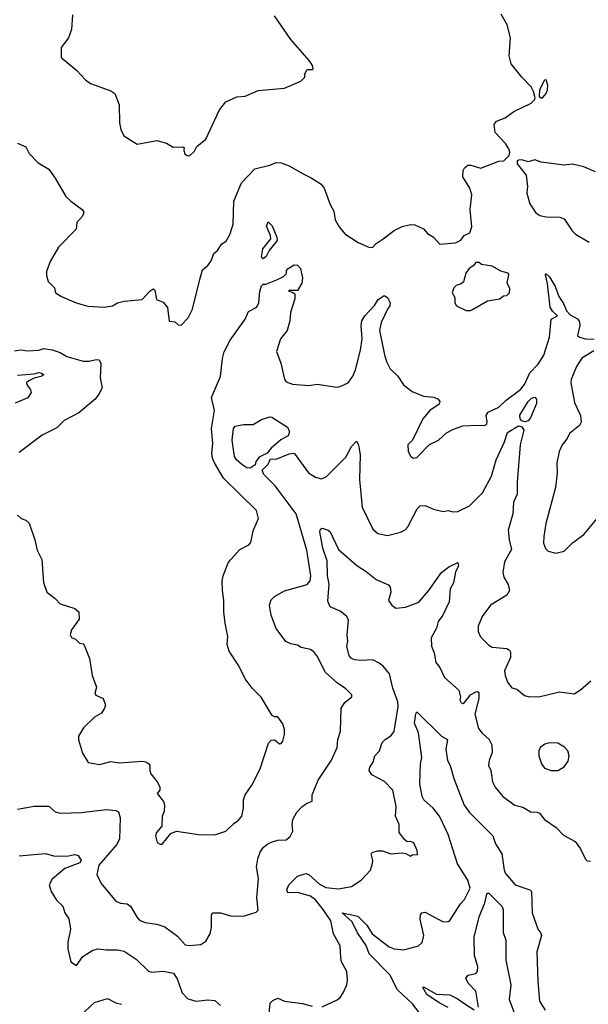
# Model space of a CAD drawing. Extents: x 1245515 to 1420776, y 606314 to 671314.
# Tile 90 of 256: x 1312998 to 1316472, y 621035 to 627056. Entities that reach past the tile are written whole.
import ezdxf

# ---------------------------------------------------------------- set-up
doc = ezdxf.new("R2010")
doc.units = 0

msp = doc.modelspace()

# ---------------------------------------------------------------- linework, layer by layer
at = {"layer": '0CON10XD'}
for points in [[(1312985, 626300), (1313035, 626277.5), (1313055, 626237.5), (1313110.5, 626180.5), (1313175, 626142.5), (1313215, 626087.5), (1313280, 625975), (1313310, 625945), (1313380, 625895), (1313388.8, 625878.8), (1313381.2, 625855), (1313346.7, 625815), (1313343.3, 625775), (1313234.5, 625665.5), (1313183.2, 625576.8), (1313162, 625515), (1313161.7, 625491.7), (1313172.5, 625455), (1313210, 625415), (1313216.7, 625385), (1313253, 625363), (1313343.6, 625323.6), (1313413.4, 625303.4), (1313515, 625297.5), (1313563.9, 625306.1), (1313595, 625323.3), (1313635, 625333.8), (1313745, 625344.2), (1313795, 625397.1), (1313815, 625410), (1313822.3, 625402.3), (1313833.9, 625343.9), (1313875, 625327.5), (1313900, 625295), (1313911.7, 625211.7), (1313945, 625207.5), (1313965, 625190), (1313985, 625187.5), (1314027.3, 625232.7), (1314053.8, 625285), (1314097.5, 625467.5), (1314113.9, 625526.1), (1314148, 625552), (1314168, 625582), (1314184, 625625), (1314206.2, 625645), (1314233.3, 625685), (1314258.8, 625701.2), (1314284.3, 625745.7), (1314302.5, 625805), (1314306.9, 625945), (1314351.9, 626058.1), (1314435, 626142.9), (1314525, 626165.6), (1314565, 626182.5), (1314595, 626179.4), (1314645, 626161.9), (1314725, 626114.2), (1314779.5, 626089.5), (1314839.7, 626049.7), (1314858.8, 626025), (1314894.2, 625925), (1314916, 625885), (1314925, 625832.5), (1314949.5, 625789.5), (1314985, 625746.7), (1315065, 625693.3), (1315135, 625663.3), (1315156.1, 625663.9), (1315175, 625686.7), (1315218.8, 625715), (1315285, 625766), (1315335, 625790), (1315385, 625802.5), (1315411.7, 625801.7), (1315465, 625777.5), (1315488.3, 625748.3), (1315525.8, 625725.8), (1315565, 625683.3), (1315659.5, 625690.5), (1315693, 625707), (1315713.9, 625736.1), (1315747.7, 625752.3), (1315760.9, 625789.1), (1315750.9, 625895), (1315759.4, 625985), (1315748.1, 626025), (1315705.8, 626095), (1315707.5, 626132.5), (1315715, 626150), (1315735, 626166.7), (1315755, 626166.7), (1315815, 626146.7), (1315925, 626191.2), (1315955, 626192.5), (1315987.5, 626225), (1315993.3, 626245), (1315986.7, 626265), (1315965, 626297.5), (1315902.5, 626365), (1315897.5, 626415), (1315910, 626435), (1315963.6, 626456.4), (1316017.5, 626495), (1316122.5, 626545), (1316142.5, 626565), (1316147, 626577), (1316137, 626617), (1316122.5, 626645), (1316066.7, 626705), (1316000, 626785), (1315987.5, 626835), (1315996.2, 626945), (1315976.2, 627025), (1315938.8, 627088.8)], [(1313319.2, 627085), (1313314.3, 626995), (1313295.5, 626944.5), (1313250, 626885), (1313250, 626825), (1313345.7, 626745.7), (1313398.8, 626688.8), (1313430, 626665), (1313555, 626620), (1313578.8, 626605), (1313606, 626535), (1313608, 626425), (1313616, 626385), (1313633.3, 626345), (1313714.3, 626294.3), (1313835, 626316), (1313895, 626301.2), (1313935, 626276.7), (1313995, 626277.5), (1314001.7, 626271.7), (1314000, 626255), (1314007.5, 626235), (1314020, 626225), (1314035, 626223.3)], [(1314035, 626223.3), (1314065, 626252.5), (1314080, 626280), (1314134.1, 626325.9), (1314217.5, 626505), (1314257.7, 626552.3), (1314325, 626583.3), (1314375, 626588.8), (1314455, 626623.3), (1314615, 626637.5), (1314715, 626680), (1314740, 626705), (1314740, 626725), (1314755, 626750), (1314785, 626750), (1314790, 626755), (1314786.7, 626775), (1314766.2, 626805), (1314654.4, 626934.4), (1314555, 627080)], [(1316185, 626576.7), (1316195, 626578.8), (1316215, 626603.8), (1316223.4, 626626.6), (1316224.5, 626654.5), (1316215, 626687.5), (1316203.8, 626685), (1316173.6, 626626.4), (1316172.5, 626585), (1316185, 626576.7)], [(1316516.7, 626125), (1316445, 626155.7), (1316375, 626172.5), (1316325, 626166), (1316183.9, 626183.9), (1316145, 626198), (1316105, 626186.2), (1316065, 626198.8), (1316045, 626197.5), (1316037.5, 626192.5), (1316037.5, 626175), (1316091.2, 626105), (1316100.6, 626035), (1316097.1, 625995), (1316115, 625930), (1316150.8, 625875), (1316175, 625857.5), (1316215, 625849.2), (1316298.3, 625848.3), (1316325, 625838.8), (1316373.3, 625765), (1316393.3, 625745), (1316476.7, 625695)], [(1314485, 625593.3), (1314474.3, 625605), (1314484, 625655), (1314531.2, 625715), (1314530, 625735), (1314506.4, 625793.6), (1314515, 625818.8), (1314540, 625795), (1314568.8, 625725), (1314570, 625705), (1314522.5, 625645), (1314503, 625607), (1314485, 625593.3)], [(1312985, 624026.7), (1313006.7, 624005), (1313035.7, 623995.7), (1313055, 623976.2), (1313090.5, 623875), (1313105, 623812.5), (1313133.3, 623755), (1313143.8, 623615), (1313163.3, 623555), (1313215, 623516), (1313244.5, 623484.5), (1313334.3, 623454.3), (1313358, 623435), (1313360.5, 623389.5), (1313313.3, 623325), (1313306.7, 623295), (1313315, 623277.5), (1313338.3, 623268.3), (1313363, 623243), (1313385, 623240), (1313390.7, 623230.7), (1313425, 623150), (1313440, 623045), (1313466, 622975), (1313456.7, 622935), (1313462.5, 622925), (1313507.5, 622905), (1313521.2, 622865), (1313516.7, 622845), (1313497.5, 622815), (1313455, 622790), (1313388, 622725), (1313356.2, 622675), (1313357, 622653), (1313381.2, 622571.2), (1313415, 622513.3), (1313485, 622502), (1313555, 622520), (1313605, 622512), (1313745, 622522.5), (1313767.7, 622517.7), (1313786.7, 622505), (1313793.3, 622495), (1313792, 622465), (1313798, 622445), (1313838, 622395), (1313854.2, 622365), (1313853.8, 622345), (1313836.7, 622325), (1313875.7, 622275), (1313882.9, 622255), (1313880, 622215), (1313868, 622185), (1313866, 622125), (1313833.8, 622085), (1313826.7, 622065), (1313837.5, 622025), (1313855, 622013.3), (1313867.5, 622015), (1313921.5, 622078.5), (1313955, 622094.5), (1314105, 622071.9), (1314195, 622073.1), (1314257.2, 622092.8), (1314305, 622141.2), (1314335, 622160), (1314354.3, 622185), (1314364.4, 622235), (1314365.6, 622284.4), (1314374.4, 622315), (1314415.8, 622375), (1314467.1, 622475), (1314517.7, 622632.3), (1314535, 622650), (1314555, 622652.5), (1314585, 622627.5), (1314595, 622630), (1314605.9, 622644.1), (1314616.2, 622685), (1314616.2, 622715), (1314605, 622750), (1314575, 622792.5), (1314555, 622793.3), (1314541.2, 622801.2), (1314472.2, 622912.2), (1314418.3, 622968.3), (1314375.8, 623025), (1314336.7, 623105), (1314278, 623195), (1314266, 623235), (1314269.2, 623285), (1314252.5, 623365), (1314244.3, 623435), (1314245.6, 623505), (1314235.7, 623565), (1314234.2, 623625), (1314240, 623655), (1314272, 623735), (1314285, 623753.3), (1314343.2, 623816.8), (1314397.5, 623845), (1314410.7, 623859.3), (1314425, 623930), (1314456.2, 624005), (1314443.8, 624055), (1314242.6, 624252.6), (1314187.1, 624345), (1314175.6, 624375), (1314170.6, 624405), (1314177.8, 624465), (1314168.6, 624555), (1314187.5, 624665), (1314170, 624745), (1314225.3, 624874.7), (1314236.4, 624983.6), (1314246.2, 625025), (1314282.9, 625095), (1314375.6, 625225), (1314395, 625271.2), (1314442.5, 625295), (1314451.2, 625305), (1314458.8, 625325), (1314464, 625395), (1314475, 625427.5), (1314485, 625437.5), (1314501.7, 625438.3), (1314573, 625467), (1314610, 625485), (1314627, 625503), (1314628.3, 625521.7), (1314637.5, 625535), (1314675, 625556.7), (1314695, 625553.8), (1314714, 625535), (1314725.6, 625475), (1314721.2, 625445), (1314695, 625400), (1314645, 625400), (1314640, 625395), (1314665, 625390), (1314678.3, 625378.3), (1314677.7, 625347.7), (1314651.4, 625265), (1314648, 625215), (1314631.9, 625155), (1314591.1, 625105), (1314567.3, 625027.3), (1314592.5, 624955), (1314615, 624856.7), (1314625, 624841.2), (1314665, 624826.2), (1314765, 624818.8), (1314815, 624826.7), (1314935, 624808.8), (1314955, 624812), (1315005, 624835.8), (1315032.5, 624875), (1315050, 624915), (1315080, 625035), (1315089.3, 625105), (1315083.1, 625185), (1315087.5, 625215), (1315106, 625244), (1315165, 625307.1), (1315187.8, 625345), (1315225, 625368.9), (1315245, 625356.9), (1315261.1, 625325), (1315260, 625305), (1315244.5, 625285), (1315206.7, 625205), (1315196.7, 625155), (1315225.8, 625005.8), (1315238.8, 624965), (1315261.7, 624921.7), (1315307.5, 624875), (1315342.3, 624822.3), (1315395, 624781.2), (1315465, 624754.4), (1315528.3, 624748.3), (1315553.8, 624735), (1315565, 624720), (1315561.2, 624705), (1315503.8, 624665), (1315460, 624615), (1315396.7, 624485), (1315368.8, 624455), (1315371.2, 624415), (1315387.5, 624385), (1315403.6, 624373.6), (1315425, 624378.8), (1315502.1, 624457.9), (1315556.7, 624485), (1315605, 624528.8), (1315645, 624550), (1315705, 624572), (1315797.1, 624577.1), (1315835, 624573.8), (1315849.5, 624580.5), (1315853.8, 624595), (1315848.6, 624635), (1315860.8, 624655), (1315925, 624685.5), (1315971, 624729), (1316058, 624795), (1316082.4, 624825), (1316113.6, 624896.4), (1316165, 624950), (1316199.6, 625005), (1316235.7, 625115), (1316245, 625224), (1316283.8, 625245), (1316252.7, 625272.7), (1316238.3, 625298.3), (1316223.4, 625443.4), (1316210, 625495), (1316215, 625502.5), (1316235, 625483.3), (1316268.6, 625425), (1316292.6, 625362.6), (1316320.3, 625320.3), (1316338.6, 625275), (1316361.1, 625251.1), (1316405.6, 625225.6), (1316417.7, 625207.7), (1316420.8, 625185), (1316406.7, 625125), (1316417.5, 625115), (1316454.7, 625104.7), (1316508.3, 625101.7)], [(1315753, 625277), (1315765, 625283.3), (1315855, 625336.7), (1315931.7, 625348.3), (1315953, 625367), (1315975, 625370), (1315990, 625385), (1315991.7, 625411.7), (1315977, 625447), (1315985.8, 625495), (1315981.2, 625505), (1315937.6, 625517.6), (1315885, 625548.8), (1315818.3, 625558.3), (1315805, 625570), (1315785, 625570), (1315769.3, 625550.7), (1315743.3, 625535), (1315723.8, 625505), (1315708.3, 625451.7), (1315695, 625440), (1315665, 625430), (1315650, 625415), (1315640, 625385), (1315656.4, 625356.4), (1315656.7, 625325), (1315667.5, 625305), (1315725, 625277.5), (1315753, 625277)], [(1312965, 625031.4), (1313005, 625036.9), (1313045, 625031.1), (1313115, 625035.8), (1313145.7, 625044.3), (1313195, 625037.3), (1313245, 625021.1), (1313285, 624997.1), (1313385, 624968.1), (1313422.9, 624967.1), (1313465, 624978), (1313482.5, 624975), (1313493.9, 624953.9), (1313490, 624865), (1313501.2, 624805), (1313481.2, 624765), (1313458, 624735), (1313357.9, 624652.1), (1313270, 624605), (1313225, 624560), (1313135.6, 624514.4), (1312995, 624410)], [(1316505, 625029.8), (1316433.1, 624985), (1316399.2, 624935), (1316368, 624855), (1316366, 624835), (1316388, 624715), (1316424.4, 624635), (1316428.6, 624595), (1316417.5, 624575), (1316357.1, 624525), (1316342.9, 624495), (1316311.4, 624455), (1316294.3, 624415), (1316280, 624345), (1316282.5, 624285), (1316270.6, 624195), (1316213.1, 623975), (1316200, 623895), (1316198.6, 623855), (1316211.2, 623821.2), (1316226.1, 623806.1), (1316274, 623794), (1316325, 623806.4), (1316375, 623857.1), (1316397.7, 623872.3), (1316445, 623908), (1316525, 624006)], [(1312985, 624882.2), (1313085, 624889.2), (1313115, 624897.3), (1313130.8, 624895), (1313145, 624884.6), (1313126.2, 624873.8), (1313085, 624864.1), (1313053.4, 624846.6), (1313039.2, 624835), (1313040.8, 624825), (1313063, 624793), (1313066.7, 624775), (1313046.9, 624743.1), (1312969.2, 624710.8)], [(1316085, 624597.1), (1316065, 624603.1), (1316054.7, 624615), (1316053.3, 624636.7), (1316105, 624720.8), (1316125, 624740.9), (1316145, 624746.9), (1316155.4, 624735.4), (1316155, 624708.8), (1316118.5, 624621.5), (1316105, 624603.5), (1316085, 624597.1)], [(1314405, 624314.1), (1314385, 624316.2), (1314355.6, 624335), (1314322.5, 624365), (1314310, 624385), (1314296, 624485), (1314304.2, 624555), (1314315, 624570), (1314365, 624580), (1314425, 624580), (1314475, 624610), (1314525, 624627.5), (1314537.5, 624625), (1314634.3, 624565), (1314645.4, 624535), (1314638.2, 624511.8), (1314593.4, 624486.6), (1314534.7, 624435.3), (1314510.4, 624405), (1314460.1, 624379.9), (1314440.8, 624355), (1314437.1, 624332.9), (1314405, 624314.1)], [(1312985, 622228.1), (1313085, 622246.7), (1313175, 622246), (1313215, 622211.2), (1313245, 622203.3), (1313375, 622208.5), (1313525, 622227.1), (1313585, 622220.8), (1313601.7, 622211.7), (1313610.9, 622175), (1313606.6, 622045), (1313589.2, 622010.8), (1313481.9, 621885), (1313468.3, 621828.3), (1313495, 621773.8), (1313585, 621666.7), (1313613.2, 621653.2), (1313655, 621648.6), (1313675, 621635.7), (1313714.3, 621565), (1313730.4, 621550.4), (1313765, 621535.6), (1313835, 621524.4), (1313885, 621508.6), (1313961.1, 621451.1), (1314008.3, 621398.3), (1314035, 621394.2), (1314105, 621400), (1314135, 621420.8), (1314162.1, 621465), (1314170, 621505), (1314170.5, 621579.5), (1314176.4, 621593.6), (1314223.6, 621593.6), (1314285, 621576.2), (1314365, 621573.8), (1314441.7, 621598.3), (1314455, 621610), (1314445.5, 621685.5), (1314457.3, 621805), (1314444.4, 621875), (1314452.7, 621925), (1314467.5, 621965), (1314488.1, 621995), (1314513.4, 622016.6), (1314540.6, 622029.4), (1314575, 622038.6), (1314625, 622041.2), (1314649.3, 622060.7), (1314665.8, 622094.2), (1314661.5, 622135), (1314665.5, 622164.5), (1314690.3, 622209.7), (1314724, 622245), (1314754.3, 622265.7), (1314783.6, 622276.4), (1314783.8, 622315), (1314821.5, 622405), (1314902.4, 622527.6), (1314936.7, 622605), (1314942.2, 622655), (1314957.1, 622705), (1314961.4, 622845), (1314985, 622881.2), (1315027.5, 622915), (1315026.4, 622926.4), (1314990, 622965), (1314938.9, 622998.9), (1314865, 623065.8), (1314818.3, 623158.3), (1314795, 623190.8), (1314775, 623204.3), (1314717.7, 623217.7), (1314695, 623231.2), (1314655, 623238.6), (1314623.5, 623253.5), (1314565, 623333.8), (1314548.5, 623375), (1314533.6, 623415), (1314524.4, 623475), (1314535, 623508), (1314555, 623528.6), (1314616.3, 623563.7), (1314755, 623601.4), (1314772.2, 623625), (1314776.1, 623655), (1314752.9, 623812.9), (1314687.1, 624035), (1314559.1, 624205), (1314489.1, 624275), (1314479.3, 624300.7), (1314515, 624337.5), (1314529.8, 624370.2), (1314565, 624367.7), (1314645, 624400.8), (1314675, 624405.6), (1314762.2, 624285), (1314805, 624258.5), (1314841.7, 624248.3), (1314870.2, 624259.8), (1314989.8, 624380.2), (1315024, 624445), (1315055, 624477.5), (1315067.5, 624455), (1315077.3, 624395), (1315072.9, 624245), (1315089.2, 624075), (1315155, 623940), (1315185, 623914), (1315245, 623902.5), (1315325, 623921.9), (1315352.8, 623937.2), (1315368.6, 623955), (1315427.1, 624065), (1315445, 624082.5), (1315475.7, 624085.7), (1315525, 624062.5), (1315585, 624049.2), (1315615, 624054.2), (1315645, 624045.8), (1315675, 624049.2), (1315745, 624082.2), (1315825, 624162.5), (1315880.3, 624265), (1315908.9, 624365), (1315960.6, 624475), (1315977.9, 624532.1), (1316045, 624572.7), (1316066.4, 624566.4), (1316077.8, 624545), (1316055.3, 624455), (1316037.6, 624227.6), (1316037.5, 624155), (1316014.7, 624105.3), (1316010.9, 624035), (1315981.9, 623935), (1315987.3, 623875), (1316002.2, 623815), (1315960.2, 623739.8), (1315949.4, 623675), (1315955, 623647.5), (1315981.7, 623601.7), (1315990, 623565), (1315975, 623536.2), (1315874.7, 623475.3), (1315823.6, 623406.4), (1315797.9, 623347.9)], [(1314845, 621020), (1314937, 621063), (1314955, 621076.7), (1314973.3, 621105), (1314996.2, 621155), (1315000, 621185), (1314995.8, 621235), (1314964, 621295), (1314960.3, 621320.3), (1314955, 621393.3), (1314915, 621466.7), (1314898.5, 621545), (1314852, 621615), (1314805, 621673.5), (1314775, 621696.8), (1314695, 621718.6), (1314635, 621715.8), (1314628.9, 621735), (1314642.7, 621765), (1314695, 621818.1), (1314745, 621834.6), (1314765, 621828), (1314828.9, 621768.9), (1314868.4, 621748.4), (1314945, 621741.2), (1315024.4, 621755.6), (1315085, 621793.8), (1315141.2, 621855), (1315153.9, 621896.1), (1315155.7, 621915), (1315146, 621955), (1315154.3, 621965.7), (1315185, 621974.2), (1315215, 621974.3), (1315265, 621955.6), (1315335, 621962), (1315357, 621957), (1315385, 621940), (1315395, 621950), (1315428.3, 621951.7), (1315426.7, 621975), (1315405, 622022.5), (1315385, 622030), (1315365, 622027.5), (1315350.5, 622040.5), (1315316.7, 622085), (1315315.8, 622135), (1315294.2, 622185), (1315297.5, 622245), (1315278.2, 622345), (1315227.4, 622397.4), (1315148.9, 622438.9), (1315132, 622465), (1315137.5, 622485), (1315157.5, 622515), (1315168, 622555), (1315196.2, 622585), (1315212, 622635), (1315230, 622655), (1315265, 622676.2), (1315286.6, 622703.4), (1315310, 622855), (1315307.1, 622885), (1315277.3, 622967.3), (1315257.5, 623055), (1315221.2, 623101.2), (1315195, 623121.8), (1315155, 623140.8), (1315085, 623136.9), (1315045, 623141.8), (1315025, 623149.4), (1315010.6, 623165), (1314996, 623225), (1315002, 623255), (1314998.1, 623295), (1315005.8, 623385), (1314995, 623407.8), (1314955, 623438), (1314895, 623466.2), (1314879.4, 623499.4), (1314889.3, 623605), (1314879.2, 623655), (1314876, 623746), (1314850.4, 623825), (1314830.9, 623925), (1314835, 623940), (1314845, 623946.7), (1314882.5, 623935), (1314894.2, 623924.2), (1314945, 623816.7), (1315057.2, 623717.2), (1315115, 623681.9), (1315175, 623632.5), (1315250.9, 623600.9), (1315260.8, 623585), (1315265.6, 623555), (1315252, 623505), (1315270.8, 623475), (1315295, 623458.1), (1315355, 623463.8), (1315436.9, 623493.1), (1315496.4, 623563.6), (1315575.3, 623674.7), (1315620.6, 623709.4), (1315675, 623737.5), (1315678.8, 623715), (1315660.2, 623679.8), (1315648.6, 623611.4), (1315628.8, 623575), (1315622.2, 623495), (1315582.7, 623415), (1315555.5, 623375), (1315545.3, 623334.7), (1315511.5, 623275), (1315514, 623224), (1315529.4, 623185), (1315540.6, 623125), (1315563.7, 623093.7), (1315593, 623033), (1315680.8, 622955), (1315690.8, 622915), (1315686, 622895), (1315695, 622878), (1315705, 622874.5), (1315715, 622879.5), (1315752, 622928), (1315785, 622946), (1315795, 622948.4), (1315802.3, 622942.3), (1315803.9, 622905), (1315779.2, 622809.2), (1315800.7, 622720.7), (1315822.4, 622692.4), (1315866.7, 622655), (1315882.5, 622622.5), (1315884.4, 622575), (1315866, 622525), (1315862.5, 622495), (1315877.1, 622465), (1315887.1, 622395), (1315902.8, 622362.8), (1315950, 622305), (1316022, 622252), (1316070.9, 622240.9), (1316121.5, 622211.5), (1316159.8, 622209.8), (1316173.3, 622203.3), (1316203.8, 622165), (1316275, 622116.2), (1316319.7, 622069.7), (1316390.9, 622030.9), (1316424, 621985), (1316455, 621922.5), (1316465, 621913.3), (1316485, 621910)], [(1315797.9, 623347.9), (1315798.9, 623315), (1315813, 623283), (1315865, 623230.8), (1315885, 623219.2), (1315975, 623210), (1315990, 623200), (1315997.3, 623187.3), (1315995.5, 623155), (1315958.9, 623075), (1315962.9, 623045), (1315978.1, 623005), (1316005, 622970), (1316035, 622961.2), (1316083, 622923), (1316105, 622916.9), (1316170, 622915), (1316295, 622946.2), (1316385, 622933.8), (1316425, 622958.8), (1316488, 623012)], [(1315438.5, 620985), (1315398.1, 621038.1), (1315305, 621123.3), (1315258.2, 621215), (1315132.9, 621342.9), (1315115, 621394.5), (1315061.7, 621471.7), (1315029.7, 621539.7), (1314967.5, 621595), (1315063.3, 621575), (1315118.6, 621518.6), (1315150.3, 621465), (1315255, 621386.5), (1315285.5, 621374.5), (1315345, 621368.1), (1315435, 621392), (1315456.3, 621413.7), (1315467.8, 621455), (1315445.4, 621555), (1315447.3, 621582.7), (1315455, 621594.2), (1315475, 621598.1), (1315585, 621538.6), (1315615, 621540.8), (1315625, 621548), (1315690, 621650), (1315715, 621676.2), (1315749.4, 621745), (1315735.8, 621795), (1315673.1, 621895), (1315615, 622073.3), (1315563.6, 622185), (1315524.6, 622235), (1315467.1, 622285), (1315456.2, 622305), (1315442.2, 622382.2), (1315446.1, 622505), (1315454.5, 622545), (1315434.1, 622694.1), (1315409.7, 622755), (1315418, 622812), (1315425, 622823.3), (1315575, 622674), (1315612.5, 622655), (1315600.6, 622595), (1315611.9, 622525), (1315627.5, 622495), (1315650.6, 622415), (1315713.2, 622253.2), (1315745, 622207.9), (1315889.2, 622065), (1315905, 622016.7), (1315944.2, 621955), (1315956.9, 621855), (1315965, 621834.2), (1316025, 621766), (1316114.4, 621734.4), (1316124.2, 621725), (1316128.9, 621595), (1316165, 621491.2), (1316180, 621475), (1316185.8, 621455), (1316158.1, 621355), (1316163.3, 621175), (1316174.5, 621054.5), (1316208.3, 620998.3)], [(1316285, 622464.2), (1316325, 622486.2), (1316349.1, 622520.9), (1316355.7, 622555), (1316346, 622585), (1316326.8, 622606.8), (1316285, 622631.4), (1316235, 622632.9), (1316206.7, 622625), (1316178, 622605), (1316168.9, 622585), (1316169.2, 622555), (1316185, 622506.2), (1316205, 622479.2), (1316245.7, 622465.7), (1316285, 622464.2)], [(1312995, 621943.6), (1313155, 621956.7), (1313205, 621942.5), (1313285, 621940.8), (1313335, 621951.8), (1313355, 621944.4), (1313372.5, 621915), (1313365, 621899.4), (1313273.6, 621865), (1313195, 621801.2), (1313178, 621765), (1313189.2, 621725), (1313222.6, 621672.6), (1313262, 621635), (1313273.3, 621595), (1313298.3, 621558.3), (1313308, 621495), (1313292, 621415), (1313292, 621375), (1313310, 621295), (1313345, 621272.5), (1313383.6, 621326.4), (1313444.5, 621365.5), (1313475, 621374.3), (1313525, 621367.3), (1313595, 621367.9), (1313635, 621359.5), (1313710.2, 621310.2), (1313785, 621237.5), (1313805, 621231.9), (1313876.7, 621236.7), (1313937.5, 621225), (1313960.3, 621190.3), (1313989.4, 621105), (1314025, 621068.6), (1314075, 621054.4), (1314147, 621063), (1314189.3, 621059.3), (1314225, 621028)], [(1315801.9, 621018.1), (1315784.6, 621115), (1315738.1, 621165), (1315724.2, 621195), (1315737.6, 621212.4), (1315785, 621224.4), (1315795.5, 621235), (1315796.8, 621265), (1315777, 621333), (1315775.4, 621445), (1315805, 621570), (1315839.4, 621655), (1315852.1, 621707.9), (1315855, 621714.4), (1315865, 621714.6), (1315943.4, 621635), (1315952.5, 621615), (1315950.8, 621475), (1315967.2, 621427.2), (1315968, 621305), (1315998.8, 621155), (1315987.6, 621065), (1316022.1, 620972.1)], [(1315616.2, 621016.2), (1315559.6, 621045), (1315485.4, 621095), (1315461.7, 621138.3), (1315465, 621141.2), (1315545, 621096.9), (1315625, 621093.6), (1315670.5, 621070.5), (1315717.1, 621037.1), (1315775, 621000.8)], [(1313365, 620962.5), (1313455, 621045.6), (1313535, 621071.2), (1313585, 621044), (1313620, 621035)], [(1314518.1, 620935), (1314528.3, 621041.7), (1314545, 621058.8), (1314575, 621072.5), (1314615, 621054.2), (1314725, 621039.4), (1314785, 621022.9)]]:
    msp.add_lwpolyline(points, dxfattribs=at)

doc.saveas('drawing.dxf')
